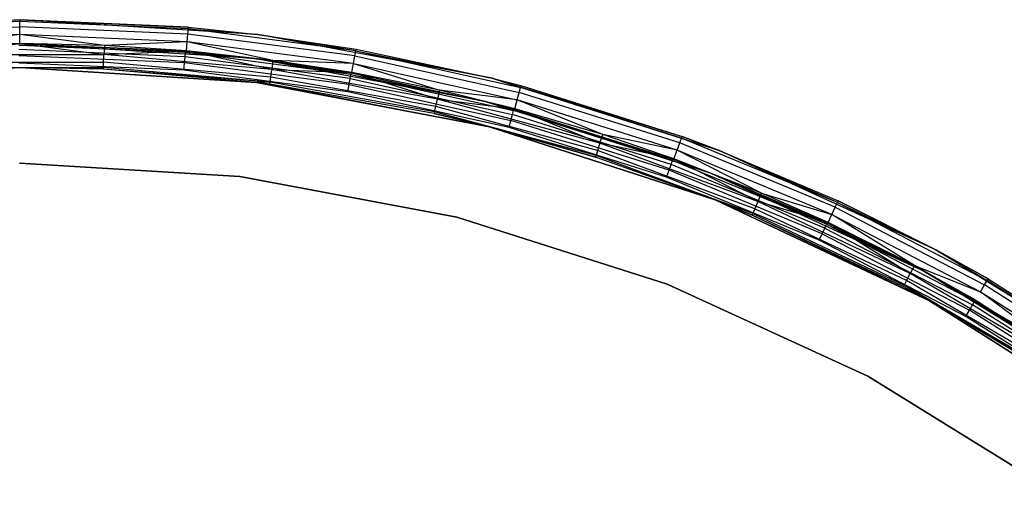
# Model space of a CAD drawing. Extents: x -7.3 to 8.9, y -8.1 to 8.1.
# Tile 20 of 21: x 0.8 to 4.9, y 6.1 to 8.1. Entities that reach past the tile are written whole.
import ezdxf

# ---------------------------------------------------------------- set-up
doc = ezdxf.new("R2010")
doc.units = 0
doc.header["$LTSCALE"] = 2.54
doc.layers.get('0').update_dxf_attribs({"color": 13, "linetype": 'CONTINUOUS'})

# ---------------------------------------------------------------- blocks, each defined once
blk = doc.blocks.new('Z_O_ENIE_LID_ROUND_LED_25W')
at = {"color": 0}
for p, q in [((11.2071, 8.1, 0.0358), (10.2117, 8.0386, 0.0358)), ((11.2071, 8.1, 0.0358), (10.2117, 8.0386, 0.0358)), ((10.5011, 8.0692, 3.5358), (11.2071, 8.1, 0.0358)), ((10.5011, 8.0692, 3.5358), (11.2071, 8.1, 3.5358)), ((10.5011, 8.0692, 3.5358), (11.2071, 8.1, 0.0358)), ((10.5011, 8.0692, 3.5358), (11.2071, 8.1, 3.5358)), ((11.2071, 8.0924, 3.5741), (10.5018, 8.0616, 3.5741)), ((11.2071, 8.0924, 3.5741), (10.5018, 8.0616, 3.5741)), ((11.2071, 8.1, 3.5358), (11.2071, 8.1, 0.0358)), ((11.2071, 8.1, 3.5358), (11.2071, 8.1, 0.0358)), ((11.2071, 8.1, 3.5358), (11.913, 8.0692, 3.5358)), ((11.913, 8.0692, 3.5358), (11.2071, 8.1, 0.0358)), ((11.913, 8.0692, 3.5358), (11.2071, 8.1, 0.0358)), ((12.2025, 8.0386, 0.0358), (11.2071, 8.1, 0.0358)), ((12.2025, 8.0386, 0.0358), (11.2071, 8.1, 0.0358)), ((11.2071, 8.1, 3.5358), (11.913, 8.0692, 3.5358)), ((11.2071, 8.1, 3.5358), (11.2071, 8.0924, 3.5741)), ((11.2071, 8.1, 3.5358), (11.2071, 8.0924, 3.5741)), ((11.2071, 8.0707, 3.6065), (11.2071, 8.0924, 3.5741)), ((11.9124, 8.0616, 3.5741), (11.2071, 8.0924, 3.5741)), ((11.2071, 8.0707, 3.6065), (11.2071, 8.0924, 3.5741)), ((11.9124, 8.0616, 3.5741), (11.2071, 8.0924, 3.5741)), ((10.5037, 8.04, 3.6065), (11.2071, 8.0707, 3.6065)), ((10.5037, 8.04, 3.6065), (11.2071, 8.0707, 3.6065)), ((11.2071, 8.0383, 3.6282), (10.5065, 8.0077, 3.6282)), ((11.2071, 8.0383, 3.6282), (10.5065, 8.0077, 3.6282)), ((11.2071, 8.0383, 3.6282), (10.8532, 7.9922, 3.6358)), ((11.2071, 8.0383, 3.6282), (10.8532, 7.9922, 3.6358)), ((11.2071, 8.0383, 3.6282), (11.2071, 8.0707, 3.6065)), ((11.9105, 8.04, 3.6065), (11.2071, 8.0707, 3.6065)), ((11.2071, 8.0383, 3.6282), (11.2071, 8.0707, 3.6065)), ((11.9105, 8.04, 3.6065), (11.2071, 8.0707, 3.6065)), ((11.2071, 8, 3.6358), (11.2071, 8.0383, 3.6282)), ((11.5609, 7.9922, 3.6358), (11.2071, 8.0383, 3.6282)), ((11.2071, 8, 3.6358), (11.2071, 8.0383, 3.6282)), ((11.5609, 7.9922, 3.6358), (11.2071, 8.0383, 3.6282)), ((11.9076, 8.0077, 3.6282), (11.2071, 8.0383, 3.6282)), ((11.9076, 8.0077, 3.6282), (11.2071, 8.0383, 3.6282)), ((11.9076, 8.0077, 3.6282), (11.9105, 8.04, 3.6065)), ((11.9076, 8.0077, 3.6282), (11.9105, 8.04, 3.6065)), ((11.9105, 8.04, 3.6065), (11.9124, 8.0616, 3.5741)), ((11.9105, 8.04, 3.6065), (11.9124, 8.0616, 3.5741)), ((12.6085, 7.9481, 3.6065), (11.9105, 8.04, 3.6065)), ((12.6085, 7.9481, 3.6065), (11.9105, 8.04, 3.6065)), ((11.913, 8.0692, 3.5358), (11.9124, 8.0616, 3.5741)), ((11.913, 8.0692, 3.5358), (11.9124, 8.0616, 3.5741)), ((11.9124, 8.0616, 3.5741), (12.2025, 8.0386, 3.5358)), ((12.6123, 7.9694, 3.5741), (11.9124, 8.0616, 3.5741)), ((12.6123, 7.9694, 3.5741), (11.9124, 8.0616, 3.5741)), ((11.9124, 8.0616, 3.5741), (12.2025, 8.0386, 3.5358)), ((11.913, 8.0692, 3.5358), (12.2025, 8.0386, 0.0358)), ((11.913, 8.0692, 3.5358), (12.2025, 8.0386, 0.0358)), ((11.913, 8.0692, 3.5358), (12.2025, 8.0386, 3.5358)), ((11.913, 8.0692, 3.5358), (12.2025, 8.0386, 3.5358)), ((12.2025, 8.0386, 0.0358), (12.6136, 7.9769, 3.5358)), ((13.1828, 7.8554, 0.0358), (12.2025, 8.0386, 0.0358)), ((12.2025, 8.0386, 3.5358), (12.2025, 8.0386, 0.0358)), ((12.2025, 8.0386, 3.5358), (12.2025, 8.0386, 0.0358)), ((12.2025, 8.0386, 3.5358), (12.6136, 7.9769, 3.5358)), ((12.2025, 8.0386, 0.0358), (12.6136, 7.9769, 3.5358)), ((13.1828, 7.8554, 0.0358), (12.2025, 8.0386, 0.0358)), ((12.6123, 7.9694, 3.5741), (12.2025, 8.0386, 3.5358)), ((12.6123, 7.9694, 3.5741), (12.2025, 8.0386, 3.5358)), ((12.2025, 8.0386, 3.5358), (12.6136, 7.9769, 3.5358)), ((11.2071, 8, 3.6358), (10.8532, 7.9922, 3.6358)), ((11.2071, 8, 3.6358), (10.8532, 7.9922, 3.6358)), ((10.8549, 7.9539, 3.6282), (11.2071, 8, 3.6358)), ((10.8549, 7.9539, 3.6282), (11.2071, 8, 3.6358)), ((11.5609, 7.9922, 3.6358), (11.2071, 8, 3.6358)), ((11.2071, 8, 3.6358), (11.5592, 7.9539, 3.6282)), ((11.2071, 8, 3.6358), (11.5592, 7.9539, 3.6282)), ((11.5609, 7.9922, 3.6358), (11.2071, 8, 3.6358)), ((11.5609, 7.9922, 3.6358), (11.5592, 7.9539, 3.6282)), ((11.5609, 7.9922, 3.6358), (11.5592, 7.9539, 3.6282)), ((11.9076, 8.0077, 3.6282), (11.5609, 7.9922, 3.6358)), ((11.9076, 8.0077, 3.6282), (11.5609, 7.9922, 3.6358)), ((11.9043, 7.9696, 3.6358), (11.5609, 7.9922, 3.6358)), ((11.9043, 7.9696, 3.6358), (11.5609, 7.9922, 3.6358)), ((11.9043, 7.9696, 3.6358), (11.9076, 8.0077, 3.6282)), ((11.9043, 7.9696, 3.6358), (11.9076, 8.0077, 3.6282)), ((12.2659, 7.9296, 3.6358), (11.9076, 8.0077, 3.6282)), ((12.2659, 7.9296, 3.6358), (11.9076, 8.0077, 3.6282)), ((12.6029, 7.9161, 3.6282), (11.9076, 8.0077, 3.6282)), ((12.6029, 7.9161, 3.6282), (11.9076, 8.0077, 3.6282)), ((10.8549, 7.9539, 3.6282), (11.5592, 7.9539, 3.6282)), ((10.8549, 7.9539, 3.6282), (11.5592, 7.9539, 3.6282)), ((11.5578, 7.9215, 3.6065), (11.5592, 7.9539, 3.6282)), ((11.5578, 7.9215, 3.6065), (11.5592, 7.9539, 3.6282)), ((11.5592, 7.9539, 3.6282), (11.9043, 7.9696, 3.6358)), ((11.5592, 7.9539, 3.6282), (11.9043, 7.9696, 3.6358)), ((12.2608, 7.8917, 3.6282), (11.5592, 7.9539, 3.6282)), ((12.2608, 7.8917, 3.6282), (11.5592, 7.9539, 3.6282)), ((12.2608, 7.8917, 3.6282), (11.9043, 7.9696, 3.6358)), ((12.2608, 7.8917, 3.6282), (11.9043, 7.9696, 3.6358)), ((12.2659, 7.9296, 3.6358), (11.9043, 7.9696, 3.6358)), ((12.2659, 7.9296, 3.6358), (11.9043, 7.9696, 3.6358)), ((12.6085, 7.9481, 3.6065), (12.6123, 7.9694, 3.5741)), ((12.6085, 7.9481, 3.6065), (12.6123, 7.9694, 3.5741)), ((12.6136, 7.9769, 3.5358), (12.6123, 7.9694, 3.5741)), ((12.6136, 7.9769, 3.5358), (12.6123, 7.9694, 3.5741)), ((12.6123, 7.9694, 3.5741), (13.1828, 7.8554, 3.5358)), ((12.6123, 7.9694, 3.5741), (13.1828, 7.8554, 3.5358)), ((12.6123, 7.9694, 3.5741), (13.3015, 7.8166, 3.5741)), ((12.6123, 7.9694, 3.5741), (13.3015, 7.8166, 3.5741)), ((12.6136, 7.9769, 3.5358), (13.1828, 7.8554, 0.0358)), ((12.6136, 7.9769, 3.5358), (13.1828, 7.8554, 0.0358)), ((12.6136, 7.9769, 3.5358), (13.1828, 7.8554, 3.5358)), ((12.6136, 7.9769, 3.5358), (13.1828, 7.8554, 3.5358)), ((10.8563, 7.9215, 3.6065), (11.5578, 7.9215, 3.6065)), ((10.8563, 7.9215, 3.6065), (11.5578, 7.9215, 3.6065)), ((11.5568, 7.8999, 3.5741), (11.5578, 7.9215, 3.6065)), ((11.5568, 7.8999, 3.5741), (11.5578, 7.9215, 3.6065)), ((12.2565, 7.8595, 3.6065), (11.5578, 7.9215, 3.6065)), ((12.2565, 7.8595, 3.6065), (11.5578, 7.9215, 3.6065)), ((12.2659, 7.9296, 3.6358), (12.2608, 7.8917, 3.6282)), ((12.2659, 7.9296, 3.6358), (12.2608, 7.8917, 3.6282)), ((12.5963, 7.8785, 3.6358), (12.2659, 7.9296, 3.6358)), ((12.5963, 7.8785, 3.6358), (12.2659, 7.9296, 3.6358)), ((12.6029, 7.9161, 3.6282), (12.2659, 7.9296, 3.6358)), ((12.6029, 7.9161, 3.6282), (12.2659, 7.9296, 3.6358)), ((12.5963, 7.8785, 3.6358), (12.6029, 7.9161, 3.6282)), ((12.5963, 7.8785, 3.6358), (12.6029, 7.9161, 3.6282)), ((12.6029, 7.9161, 3.6282), (12.6085, 7.9481, 3.6065)), ((12.6029, 7.9161, 3.6282), (12.6085, 7.9481, 3.6065)), ((12.6029, 7.9161, 3.6282), (13.2875, 7.7644, 3.6282)), ((12.6029, 7.9161, 3.6282), (13.2875, 7.7644, 3.6282)), ((12.6029, 7.9161, 3.6282), (12.9626, 7.805, 3.6358)), ((12.6029, 7.9161, 3.6282), (12.9626, 7.805, 3.6358)), ((12.6085, 7.9481, 3.6065), (13.2959, 7.7957, 3.6065)), ((12.6085, 7.9481, 3.6065), (13.2959, 7.7957, 3.6065)), ((10.2169, 7.8377, 0.0358), (11.2071, 7.9, 0.0358)), ((11.2071, 7.9, 1.9358), (10.2169, 7.8377, 1.9358)), ((10.2169, 7.8377, 2.1358), (11.2071, 7.9, 2.1358)), ((10.2169, 7.8377, 0.0358), (11.2071, 7.9, 0.0358)), ((10.2169, 7.8377, 2.1358), (11.2071, 7.9, 2.1358)), ((11.2071, 7.9, 1.9358), (10.2169, 7.8377, 1.9358)), ((10.8573, 7.8999, 3.5741), (11.2071, 7.9, 3.5358)), ((10.8573, 7.8999, 3.5741), (11.2071, 7.9, 3.5358)), ((10.8573, 7.8999, 3.5741), (11.5568, 7.8999, 3.5741)), ((10.8573, 7.8999, 3.5741), (11.5568, 7.8999, 3.5741)), ((11.2071, 7.9, 3.5358), (10.8576, 7.8923, 3.5358)), ((10.8576, 7.8923, 3.5358), (11.2071, 7.9, 2.1358)), ((10.8576, 7.8923, 3.5358), (11.2071, 7.9, 2.1358)), ((11.2071, 7.9, 3.5358), (10.8576, 7.8923, 3.5358)), ((11.2071, 7.9, 0.0358), (11.2071, 7.9, 1.9358)), ((11.2071, 7.9, 0.0358), (11.2071, 7.9, 1.9358)), ((11.2071, 7.9, 0.0358), (12.1972, 7.8377, 0.0358)), ((12.1972, 7.8377, 1.9358), (11.2071, 7.9, 1.9358)), ((11.5565, 7.8923, 3.5358), (11.2071, 7.9, 2.1358)), ((11.2071, 7.9, 2.1358), (12.1972, 7.8377, 2.1358)), ((11.5565, 7.8923, 3.5358), (11.2071, 7.9, 3.5358)), ((11.2071, 7.9, 3.5358), (11.2071, 7.9, 2.1358)), ((11.5565, 7.8923, 3.5358), (11.2071, 7.9, 2.1358)), ((11.2071, 7.9, 3.5358), (11.2071, 7.9, 2.1358)), ((11.2071, 7.9, 0.0358), (12.1972, 7.8377, 0.0358)), ((11.2071, 7.9, 2.1358), (12.1972, 7.8377, 2.1358)), ((12.1972, 7.8377, 1.9358), (11.2071, 7.9, 1.9358)), ((11.2071, 7.9, 3.5358), (11.5568, 7.8999, 3.5741)), ((11.5565, 7.8923, 3.5358), (11.2071, 7.9, 3.5358)), ((11.2071, 7.9, 3.5358), (11.5568, 7.8999, 3.5741)), ((11.5565, 7.8923, 3.5358), (11.5568, 7.8999, 3.5741)), ((11.5565, 7.8923, 3.5358), (11.5568, 7.8999, 3.5741)), ((12.1972, 7.8377, 2.1358), (11.5565, 7.8923, 3.5358)), ((12.1972, 7.8377, 3.5358), (11.5565, 7.8923, 3.5358)), ((12.1972, 7.8377, 2.1358), (11.5565, 7.8923, 3.5358)), ((12.2537, 7.838, 3.5741), (11.5565, 7.8923, 3.5358)), ((12.1972, 7.8377, 3.5358), (11.5565, 7.8923, 3.5358)), ((12.2537, 7.838, 3.5741), (11.5565, 7.8923, 3.5358)), ((12.2537, 7.838, 3.5741), (11.5568, 7.8999, 3.5741)), ((12.2537, 7.838, 3.5741), (11.5568, 7.8999, 3.5741)), ((12.2565, 7.8595, 3.6065), (12.2608, 7.8917, 3.6282)), ((12.2565, 7.8595, 3.6065), (12.2608, 7.8917, 3.6282)), ((12.2608, 7.8917, 3.6282), (12.5963, 7.8785, 3.6358)), ((12.9542, 7.7677, 3.6282), (12.2608, 7.8917, 3.6282)), ((12.9542, 7.7677, 3.6282), (12.2608, 7.8917, 3.6282)), ((12.2608, 7.8917, 3.6282), (12.5963, 7.8785, 3.6358)), ((12.9542, 7.7677, 3.6282), (12.5963, 7.8785, 3.6358)), ((12.9542, 7.7677, 3.6282), (12.5963, 7.8785, 3.6358)), ((12.9626, 7.805, 3.6358), (12.5963, 7.8785, 3.6358)), ((12.9626, 7.805, 3.6358), (12.5963, 7.8785, 3.6358)), ((12.2537, 7.838, 3.5741), (12.1972, 7.8377, 3.5358)), ((12.2537, 7.838, 3.5741), (12.1972, 7.8377, 3.5358)), ((12.1972, 7.8377, 0.0358), (12.1972, 7.8377, 1.9358)), ((12.1972, 7.8377, 0.0358), (12.1972, 7.8377, 1.9358)), ((12.1972, 7.8377, 0.0358), (13.1717, 7.6518, 0.0358)), ((13.1717, 7.6518, 1.9358), (12.1972, 7.8377, 1.9358)), ((12.2527, 7.8305, 3.5358), (12.1972, 7.8377, 2.1358)), ((12.1972, 7.8377, 2.1358), (13.1717, 7.6518, 2.1358)), ((12.2527, 7.8305, 3.5358), (12.1972, 7.8377, 2.1358)), ((12.2527, 7.8305, 3.5358), (12.1972, 7.8377, 3.5358)), ((12.1972, 7.8377, 3.5358), (12.1972, 7.8377, 2.1358)), ((12.1972, 7.8377, 3.5358), (12.1972, 7.8377, 2.1358)), ((12.1972, 7.8377, 0.0358), (13.1717, 7.6518, 0.0358)), ((12.1972, 7.8377, 2.1358), (13.1717, 7.6518, 2.1358)), ((13.1717, 7.6518, 1.9358), (12.1972, 7.8377, 1.9358)), ((12.2527, 7.8305, 3.5358), (12.1972, 7.8377, 3.5358)), ((12.2527, 7.8305, 3.5358), (12.2537, 7.838, 3.5741)), ((12.2527, 7.8305, 3.5358), (12.2537, 7.838, 3.5741)), ((12.9406, 7.7074, 3.5358), (12.2527, 7.8305, 3.5358)), ((12.2527, 7.8305, 3.5358), (13.1717, 7.6518, 2.1358)), ((12.2527, 7.8305, 3.5358), (13.1717, 7.6518, 2.1358)), ((12.9406, 7.7074, 3.5358), (12.2527, 7.8305, 3.5358)), ((12.2537, 7.838, 3.5741), (12.2565, 7.8595, 3.6065)), ((12.2537, 7.838, 3.5741), (12.2565, 7.8595, 3.6065)), ((12.9423, 7.7149, 3.5741), (12.2537, 7.838, 3.5741)), ((12.9423, 7.7149, 3.5741), (12.2537, 7.838, 3.5741)), ((12.9471, 7.736, 3.6065), (12.2565, 7.8595, 3.6065)), ((12.9471, 7.736, 3.6065), (12.2565, 7.8595, 3.6065)), ((14.1331, 7.553, 0.0358), (13.1828, 7.8554, 0.0358)), ((13.1828, 7.8554, 0.0358), (13.9774, 7.6115, 3.5358)), ((13.1828, 7.8554, 0.0358), (13.9774, 7.6115, 3.5358)), ((13.1828, 7.8554, 0.0358), (13.3035, 7.824, 3.5358)), ((13.1828, 7.8554, 3.5358), (13.1828, 7.8554, 0.0358)), ((13.1828, 7.8554, 3.5358), (13.1828, 7.8554, 0.0358)), ((13.1828, 7.8554, 3.5358), (13.3035, 7.824, 3.5358)), ((13.1828, 7.8554, 0.0358), (13.3035, 7.824, 3.5358)), ((14.1331, 7.553, 0.0358), (13.1828, 7.8554, 0.0358)), ((13.1828, 7.8554, 3.5358), (13.3035, 7.824, 3.5358)), ((13.1828, 7.8554, 3.5358), (13.3015, 7.8166, 3.5741)), ((13.1828, 7.8554, 3.5358), (13.3015, 7.8166, 3.5741)), ((12.9626, 7.805, 3.6358), (12.9542, 7.7677, 3.6282)), ((12.9626, 7.805, 3.6358), (12.9542, 7.7677, 3.6282)), ((13.2776, 7.7274, 3.6358), (12.9626, 7.805, 3.6358)), ((13.2776, 7.7274, 3.6358), (12.9626, 7.805, 3.6358)), ((13.2875, 7.7644, 3.6282), (12.9626, 7.805, 3.6358)), ((13.2875, 7.7644, 3.6282), (12.9626, 7.805, 3.6358)), ((13.2875, 7.7644, 3.6282), (13.2959, 7.7957, 3.6065)), ((13.2875, 7.7644, 3.6282), (13.2959, 7.7957, 3.6065)), ((13.2959, 7.7957, 3.6065), (13.3015, 7.8166, 3.5741)), ((13.2959, 7.7957, 3.6065), (13.3015, 7.8166, 3.5741)), ((13.9674, 7.584, 3.6065), (13.2959, 7.7957, 3.6065)), ((13.9674, 7.584, 3.6065), (13.2959, 7.7957, 3.6065)), ((13.3015, 7.8166, 3.5741), (13.3035, 7.824, 3.5358)), ((13.3015, 7.8166, 3.5741), (13.3035, 7.824, 3.5358)), ((13.9748, 7.6044, 3.5741), (13.3015, 7.8166, 3.5741)), ((13.9748, 7.6044, 3.5741), (13.3015, 7.8166, 3.5741)), ((13.3035, 7.824, 3.5358), (13.9774, 7.6115, 3.5358)), ((13.3035, 7.824, 3.5358), (13.9774, 7.6115, 3.5358)), ((12.9471, 7.736, 3.6065), (12.9542, 7.7677, 3.6282)), ((12.9471, 7.736, 3.6065), (12.9542, 7.7677, 3.6282)), ((12.9542, 7.7677, 3.6282), (13.2776, 7.7274, 3.6358)), ((13.6338, 7.5829, 3.6282), (12.9542, 7.7677, 3.6282)), ((13.6338, 7.5829, 3.6282), (12.9542, 7.7677, 3.6282)), ((12.9542, 7.7677, 3.6282), (13.2776, 7.7274, 3.6358)), ((13.2776, 7.7274, 3.6358), (13.2875, 7.7644, 3.6282)), ((13.2776, 7.7274, 3.6358), (13.2875, 7.7644, 3.6282)), ((13.6455, 7.6193, 3.6358), (13.2875, 7.7644, 3.6282)), ((13.6455, 7.6193, 3.6358), (13.2875, 7.7644, 3.6282)), ((13.9563, 7.5535, 3.6282), (13.2875, 7.7644, 3.6282)), ((13.9563, 7.5535, 3.6282), (13.2875, 7.7644, 3.6282)), ((12.9406, 7.7074, 3.5358), (12.9423, 7.7149, 3.5741)), ((12.9406, 7.7074, 3.5358), (12.9423, 7.7149, 3.5741)), ((13.1717, 7.6518, 3.5358), (12.9406, 7.7074, 3.5358)), ((12.9406, 7.7074, 3.5358), (13.1717, 7.6518, 2.1358)), ((12.9406, 7.7074, 3.5358), (13.1717, 7.6518, 2.1358)), ((13.1717, 7.6518, 3.5358), (12.9406, 7.7074, 3.5358)), ((12.9423, 7.7149, 3.5741), (12.9471, 7.736, 3.6065)), ((12.9423, 7.7149, 3.5741), (12.9471, 7.736, 3.6065)), ((13.1717, 7.6518, 3.5358), (12.9423, 7.7149, 3.5741)), ((13.1717, 7.6518, 3.5358), (12.9423, 7.7149, 3.5741)), ((13.6174, 7.5313, 3.5741), (12.9423, 7.7149, 3.5741)), ((13.6174, 7.5313, 3.5741), (12.9423, 7.7149, 3.5741)), ((13.624, 7.552, 3.6065), (12.9471, 7.736, 3.6065)), ((13.624, 7.552, 3.6065), (12.9471, 7.736, 3.6065)), ((13.6338, 7.5829, 3.6282), (13.2776, 7.7274, 3.6358)), ((13.6338, 7.5829, 3.6282), (13.2776, 7.7274, 3.6358)), ((13.6455, 7.6193, 3.6358), (13.2776, 7.7274, 3.6358)), ((13.6455, 7.6193, 3.6358), (13.2776, 7.7274, 3.6358)), ((13.1717, 7.6518, 0.0358), (13.1717, 7.6518, 1.9358)), ((13.1717, 7.6518, 0.0358), (13.1717, 7.6518, 1.9358)), ((13.1717, 7.6518, 0.0358), (14.1152, 7.3452, 0.0358)), ((14.1152, 7.3452, 1.9358), (13.1717, 7.6518, 1.9358)), ((13.1717, 7.6518, 2.1358), (13.1717, 7.6518, 3.5358)), ((13.1717, 7.6518, 2.1358), (13.1717, 7.6518, 3.5358)), ((13.1717, 7.6518, 2.1358), (13.615, 7.5241, 3.5358)), ((13.615, 7.5241, 3.5358), (13.1717, 7.6518, 3.5358)), ((13.1717, 7.6518, 2.1358), (13.615, 7.5241, 3.5358)), ((13.1717, 7.6518, 2.1358), (14.1152, 7.3452, 2.1358)), ((13.1717, 7.6518, 0.0358), (14.1152, 7.3452, 0.0358)), ((13.1717, 7.6518, 2.1358), (14.1152, 7.3452, 2.1358)), ((14.1152, 7.3452, 1.9358), (13.1717, 7.6518, 1.9358)), ((13.615, 7.5241, 3.5358), (13.1717, 7.6518, 3.5358)), ((13.6174, 7.5313, 3.5741), (13.1717, 7.6518, 3.5358)), ((13.6174, 7.5313, 3.5741), (13.1717, 7.6518, 3.5358)), ((13.6338, 7.5829, 3.6282), (13.6455, 7.6193, 3.6358)), ((13.6338, 7.5829, 3.6282), (13.6455, 7.6193, 3.6358)), ((13.9432, 7.5175, 3.6358), (13.6455, 7.6193, 3.6358)), ((13.9432, 7.5175, 3.6358), (13.6455, 7.6193, 3.6358)), ((13.9563, 7.5535, 3.6282), (13.6455, 7.6193, 3.6358)), ((13.9563, 7.5535, 3.6282), (13.6455, 7.6193, 3.6358)), ((13.6338, 7.5829, 3.6282), (13.624, 7.552, 3.6065)), ((13.6338, 7.5829, 3.6282), (13.624, 7.552, 3.6065)), ((14.2945, 7.3387, 3.6282), (13.6338, 7.5829, 3.6282)), ((14.2945, 7.3387, 3.6282), (13.6338, 7.5829, 3.6282)), ((13.9432, 7.5175, 3.6358), (13.6338, 7.5829, 3.6282)), ((13.9432, 7.5175, 3.6358), (13.6338, 7.5829, 3.6282)), ((13.9563, 7.5535, 3.6282), (13.9674, 7.584, 3.6065)), ((13.9563, 7.5535, 3.6282), (13.9674, 7.584, 3.6065)), ((13.9674, 7.584, 3.6065), (13.9748, 7.6044, 3.5741)), ((13.9674, 7.584, 3.6065), (13.9748, 7.6044, 3.5741)), ((14.6179, 7.3145, 3.6065), (13.9674, 7.584, 3.6065)), ((14.6179, 7.3145, 3.6065), (13.9674, 7.584, 3.6065)), ((13.9774, 7.6115, 3.5358), (13.9748, 7.6044, 3.5741)), ((13.9774, 7.6115, 3.5358), (13.9748, 7.6044, 3.5741)), ((13.9748, 7.6044, 3.5741), (14.1331, 7.553, 3.5358)), ((14.6271, 7.3342, 3.5741), (13.9748, 7.6044, 3.5741)), ((14.6271, 7.3342, 3.5741), (13.9748, 7.6044, 3.5741)), ((13.9748, 7.6044, 3.5741), (14.1331, 7.553, 3.5358)), ((14.1331, 7.553, 0.0358), (13.9774, 7.6115, 3.5358)), ((13.9774, 7.6115, 3.5358), (14.1331, 7.553, 3.5358)), ((14.1331, 7.553, 0.0358), (13.9774, 7.6115, 3.5358)), ((13.9774, 7.6115, 3.5358), (14.1331, 7.553, 3.5358)), ((13.624, 7.552, 3.6065), (13.6174, 7.5313, 3.5741)), ((13.624, 7.552, 3.6065), (13.6174, 7.5313, 3.5741)), ((14.2819, 7.3088, 3.6065), (13.624, 7.552, 3.6065)), ((14.2819, 7.3088, 3.6065), (13.624, 7.552, 3.6065)), ((13.9432, 7.5175, 3.6358), (13.9563, 7.5535, 3.6282)), ((13.9432, 7.5175, 3.6358), (13.9563, 7.5535, 3.6282)), ((14.3094, 7.374, 3.6358), (13.9563, 7.5535, 3.6282)), ((14.3094, 7.374, 3.6358), (13.9563, 7.5535, 3.6282)), ((14.6042, 7.2851, 3.6282), (13.9563, 7.5535, 3.6282)), ((14.6042, 7.2851, 3.6282), (13.9563, 7.5535, 3.6282)), ((15.0391, 7.1362, 0.0358), (14.1331, 7.553, 0.0358)), ((14.1331, 7.553, 0.0358), (14.6303, 7.3411, 3.5358)), ((14.1331, 7.553, 0.0358), (14.6303, 7.3411, 3.5358)), ((14.1331, 7.553, 0.0358), (14.1331, 7.553, 3.5358)), ((14.1331, 7.553, 3.5358), (14.6303, 7.3411, 3.5358)), ((14.1331, 7.553, 0.0358), (14.1331, 7.553, 3.5358)), ((15.0391, 7.1362, 0.0358), (14.1331, 7.553, 0.0358)), ((14.6271, 7.3342, 3.5741), (14.1331, 7.553, 3.5358)), ((14.6271, 7.3342, 3.5741), (14.1331, 7.553, 3.5358)), ((14.1331, 7.553, 3.5358), (14.6303, 7.3411, 3.5358)), ((11.2063, 7.5, 3.3956), (12.128, 7.4432, 3.3956)), ((12.128, 7.4432, 2.0956), (11.2063, 7.5, 2.0956)), ((11.2063, 7.5, 3.3956), (12.128, 7.4432, 3.3956)), ((12.128, 7.4432, 2.0956), (11.2063, 7.5, 2.0956)), ((13.615, 7.5241, 3.5358), (13.6174, 7.5313, 3.5741)), ((13.615, 7.5241, 3.5358), (13.6174, 7.5313, 3.5741)), ((14.1152, 7.3452, 2.1358), (13.615, 7.5241, 3.5358)), ((14.1152, 7.3452, 2.1358), (13.615, 7.5241, 3.5358)), ((14.1152, 7.3452, 3.5358), (13.615, 7.5241, 3.5358)), ((14.1152, 7.3452, 3.5358), (13.615, 7.5241, 3.5358)), ((14.1152, 7.3452, 3.5358), (13.6174, 7.5313, 3.5741)), ((14.1152, 7.3452, 3.5358), (13.6174, 7.5313, 3.5741)), ((14.2735, 7.2888, 3.5741), (13.6174, 7.5313, 3.5741)), ((14.2735, 7.2888, 3.5741), (13.6174, 7.5313, 3.5741)), ((14.2945, 7.3387, 3.6282), (13.9432, 7.5175, 3.6358)), ((14.3094, 7.374, 3.6358), (13.9432, 7.5175, 3.6358)), ((14.2945, 7.3387, 3.6282), (13.9432, 7.5175, 3.6358)), ((14.3094, 7.374, 3.6358), (13.9432, 7.5175, 3.6358)), ((12.128, 7.4432, 3.3956), (12.128, 7.4432, 2.0956)), ((12.128, 7.4432, 3.3956), (13.0356, 7.2735, 3.3956)), ((13.0356, 7.2735, 2.0956), (12.128, 7.4432, 2.0956)), ((12.128, 7.4432, 3.3956), (12.128, 7.4432, 2.0956)), ((12.128, 7.4432, 3.3956), (13.0356, 7.2735, 3.3956)), ((13.0356, 7.2735, 2.0956), (12.128, 7.4432, 2.0956)), ((14.3094, 7.374, 3.6358), (14.2945, 7.3387, 3.6282)), ((14.3094, 7.374, 3.6358), (14.2945, 7.3387, 3.6282)), ((14.588, 7.2505, 3.6358), (14.3094, 7.374, 3.6358)), ((14.3094, 7.374, 3.6358), (14.6042, 7.2851, 3.6282)), ((14.588, 7.2505, 3.6358), (14.3094, 7.374, 3.6358)), ((14.3094, 7.374, 3.6358), (14.6042, 7.2851, 3.6282)), ((14.1152, 7.3452, 0.0358), (14.1152, 7.3452, 1.9358)), ((14.1152, 7.3452, 0.0358), (14.1152, 7.3452, 1.9358)), ((14.1152, 7.3452, 0.0358), (15.0129, 6.9228, 0.0358)), ((15.0129, 6.9228, 1.9358), (14.1152, 7.3452, 1.9358)), ((14.1152, 7.3452, 2.1358), (14.1152, 7.3452, 3.5358)), ((14.1152, 7.3452, 2.1358), (14.1152, 7.3452, 3.5358)), ((14.1152, 7.3452, 2.1358), (14.2706, 7.2818, 3.5358)), ((14.2706, 7.2818, 3.5358), (14.1152, 7.3452, 3.5358)), ((14.1152, 7.3452, 2.1358), (14.2706, 7.2818, 3.5358)), ((14.1152, 7.3452, 2.1358), (15.0129, 6.9228, 2.1358)), ((14.1152, 7.3452, 0.0358), (15.0129, 6.9228, 0.0358)), ((14.1152, 7.3452, 2.1358), (15.0129, 6.9228, 2.1358)), ((15.0129, 6.9228, 1.9358), (14.1152, 7.3452, 1.9358)), ((14.2706, 7.2818, 3.5358), (14.1152, 7.3452, 3.5358)), ((14.2735, 7.2888, 3.5741), (14.1152, 7.3452, 3.5358)), ((14.2735, 7.2888, 3.5741), (14.1152, 7.3452, 3.5358)), ((14.2945, 7.3387, 3.6282), (14.2819, 7.3088, 3.6065)), ((14.2945, 7.3387, 3.6282), (14.2819, 7.3088, 3.6065)), ((14.931, 7.0371, 3.6282), (14.2945, 7.3387, 3.6282)), ((14.588, 7.2505, 3.6358), (14.2945, 7.3387, 3.6282)), ((14.931, 7.0371, 3.6282), (14.2945, 7.3387, 3.6282)), ((14.588, 7.2505, 3.6358), (14.2945, 7.3387, 3.6282)), ((14.6179, 7.3145, 3.6065), (14.6271, 7.3342, 3.5741)), ((14.6179, 7.3145, 3.6065), (14.6271, 7.3342, 3.5741)), ((14.6303, 7.3411, 3.5358), (14.6271, 7.3342, 3.5741)), ((14.6303, 7.3411, 3.5358), (14.6271, 7.3342, 3.5741)), ((14.6271, 7.3342, 3.5741), (15.0391, 7.1362, 3.5358)), ((14.6271, 7.3342, 3.5741), (15.0391, 7.1362, 3.5358)), ((14.6271, 7.3342, 3.5741), (15.2533, 7.0082, 3.5741)), ((14.6271, 7.3342, 3.5741), (15.2533, 7.0082, 3.5741)), ((15.0391, 7.1362, 0.0358), (14.6303, 7.3411, 3.5358)), ((14.6303, 7.3411, 3.5358), (15.0391, 7.1362, 3.5358)), ((15.0391, 7.1362, 0.0358), (14.6303, 7.3411, 3.5358)), ((14.6303, 7.3411, 3.5358), (15.0391, 7.1362, 3.5358)), ((14.2819, 7.3088, 3.6065), (14.2735, 7.2888, 3.5741)), ((14.2819, 7.3088, 3.6065), (14.2735, 7.2888, 3.5741)), ((14.9159, 7.0085, 3.6065), (14.2819, 7.3088, 3.6065)), ((14.9159, 7.0085, 3.6065), (14.2819, 7.3088, 3.6065)), ((14.6042, 7.2851, 3.6282), (14.6179, 7.3145, 3.6065)), ((14.6042, 7.2851, 3.6282), (14.6179, 7.3145, 3.6065)), ((14.6179, 7.3145, 3.6065), (15.2424, 6.9894, 3.6065)), ((14.6179, 7.3145, 3.6065), (15.2424, 6.9894, 3.6065)), ((13.0356, 7.2735, 3.3956), (13.0356, 7.2735, 2.0956)), ((13.0356, 7.2735, 3.3956), (13.9156, 6.9935, 3.3956)), ((13.9156, 6.9935, 2.0956), (13.0356, 7.2735, 2.0956)), ((13.0356, 7.2735, 3.3956), (13.0356, 7.2735, 2.0956)), ((13.0356, 7.2735, 3.3956), (13.9156, 6.9935, 3.3956)), ((13.9156, 6.9935, 2.0956), (13.0356, 7.2735, 2.0956)), ((14.2706, 7.2818, 3.5358), (14.2735, 7.2888, 3.5741)), ((14.2706, 7.2818, 3.5358), (14.2735, 7.2888, 3.5741)), ((15.0129, 6.9228, 2.1358), (14.2706, 7.2818, 3.5358)), ((15.0129, 6.9228, 2.1358), (14.2706, 7.2818, 3.5358)), ((14.9022, 6.9826, 3.5358), (14.2706, 7.2818, 3.5358)), ((14.9022, 6.9826, 3.5358), (14.2706, 7.2818, 3.5358)), ((14.2735, 7.2888, 3.5741), (14.9057, 6.9893, 3.5741)), ((14.2735, 7.2888, 3.5741), (14.9057, 6.9893, 3.5741)), ((14.588, 7.2505, 3.6358), (14.6042, 7.2851, 3.6282)), ((14.588, 7.2505, 3.6358), (14.6042, 7.2851, 3.6282)), ((14.9489, 7.071, 3.6358), (14.588, 7.2505, 3.6358)), ((14.588, 7.2505, 3.6358), (14.931, 7.0371, 3.6282)), ((14.588, 7.2505, 3.6358), (14.931, 7.0371, 3.6282)), ((14.9489, 7.071, 3.6358), (14.588, 7.2505, 3.6358)), ((14.6042, 7.2851, 3.6282), (15.2262, 6.9613, 3.6282)), ((14.9489, 7.071, 3.6358), (14.6042, 7.2851, 3.6282)), ((14.9489, 7.071, 3.6358), (14.6042, 7.2851, 3.6282)), ((14.6042, 7.2851, 3.6282), (15.2262, 6.9613, 3.6282)), ((15.0391, 7.1362, 3.5358), (15.2571, 7.0148, 3.5358)), ((15.2571, 7.0148, 3.5358), (15.0391, 7.1362, 0.0358)), ((15.0391, 7.1362, 0.0358), (15.0391, 7.1362, 3.5358)), ((15.2571, 7.0148, 3.5358), (15.0391, 7.1362, 0.0358)), ((15.853, 6.6351, 3.5358), (15.0391, 7.1362, 0.0358)), ((15.853, 6.6351, 3.5358), (15.0391, 7.1362, 0.0358)), ((15.887, 6.6112, 0.0358), (15.0391, 7.1362, 0.0358)), ((15.0391, 7.1362, 0.0358), (15.0391, 7.1362, 3.5358)), ((15.887, 6.6112, 0.0358), (15.0391, 7.1362, 0.0358)), ((15.0391, 7.1362, 3.5358), (15.2571, 7.0148, 3.5358)), ((15.0391, 7.1362, 3.5358), (15.2533, 7.0082, 3.5741)), ((15.0391, 7.1362, 3.5358), (15.2533, 7.0082, 3.5741)), ((14.9489, 7.071, 3.6358), (14.931, 7.0371, 3.6282)), ((14.9489, 7.071, 3.6358), (14.931, 7.0371, 3.6282)), ((15.5592, 6.7126, 3.6358), (14.9489, 7.071, 3.6358)), ((14.9489, 7.071, 3.6358), (15.2262, 6.9613, 3.6282)), ((14.9489, 7.071, 3.6358), (15.2262, 6.9613, 3.6282)), ((15.5592, 6.7126, 3.6358), (14.9489, 7.071, 3.6358)), ((14.9159, 7.0085, 3.6065), (14.9057, 6.9893, 3.5741)), ((14.9159, 7.0085, 3.6065), (14.9057, 6.9893, 3.5741)), ((14.9159, 7.0085, 3.6065), (14.931, 7.0371, 3.6282)), ((14.9159, 7.0085, 3.6065), (14.931, 7.0371, 3.6282)), ((15.5208, 6.6532, 3.6065), (14.9159, 7.0085, 3.6065)), ((15.5208, 6.6532, 3.6065), (14.9159, 7.0085, 3.6065)), ((15.5384, 6.6805, 3.6282), (14.931, 7.0371, 3.6282)), ((15.5384, 6.6805, 3.6282), (14.931, 7.0371, 3.6282)), ((15.2424, 6.9894, 3.6065), (15.2533, 7.0082, 3.5741)), ((15.2424, 6.9894, 3.6065), (15.2533, 7.0082, 3.5741)), ((15.2533, 7.0082, 3.5741), (15.2571, 7.0148, 3.5358)), ((15.2533, 7.0082, 3.5741), (15.2571, 7.0148, 3.5358)), ((15.8487, 6.6289, 3.5741), (15.2533, 7.0082, 3.5741)), ((15.8487, 6.6289, 3.5741), (15.2533, 7.0082, 3.5741)), ((15.2571, 7.0148, 3.5358), (15.853, 6.6351, 3.5358)), ((15.2571, 7.0148, 3.5358), (15.853, 6.6351, 3.5358)), ((13.9156, 6.9935, 3.3956), (13.9156, 6.9935, 2.0956)), ((13.9156, 6.9935, 3.3956), (14.7545, 6.6076, 3.3956)), ((14.7545, 6.6076, 2.0956), (13.9156, 6.9935, 2.0956)), ((13.9156, 6.9935, 3.3956), (13.9156, 6.9935, 2.0956)), ((13.9156, 6.9935, 3.3956), (14.7545, 6.6076, 3.3956)), ((14.7545, 6.6076, 2.0956), (13.9156, 6.9935, 2.0956)), ((14.9022, 6.9826, 3.5358), (14.9057, 6.9893, 3.5741)), ((14.9022, 6.9826, 3.5358), (14.9057, 6.9893, 3.5741)), ((15.0129, 6.9228, 2.1358), (14.9022, 6.9826, 3.5358)), ((15.0129, 6.9228, 3.5358), (14.9022, 6.9826, 3.5358)), ((15.0129, 6.9228, 2.1358), (14.9022, 6.9826, 3.5358)), ((15.0129, 6.9228, 3.5358), (14.9022, 6.9826, 3.5358)), ((15.0129, 6.9228, 3.5358), (14.9057, 6.9893, 3.5741)), ((15.509, 6.6351, 3.5741), (14.9057, 6.9893, 3.5741)), ((15.509, 6.6351, 3.5741), (14.9057, 6.9893, 3.5741)), ((15.0129, 6.9228, 3.5358), (14.9057, 6.9893, 3.5741)), ((15.2262, 6.9613, 3.6282), (15.2424, 6.9894, 3.6065)), ((15.2262, 6.9613, 3.6282), (15.2424, 6.9894, 3.6065)), ((15.2262, 6.9613, 3.6282), (15.8176, 6.5846, 3.6282)), ((15.5592, 6.7126, 3.6358), (15.2262, 6.9613, 3.6282)), ((15.5592, 6.7126, 3.6358), (15.2262, 6.9613, 3.6282)), ((15.2262, 6.9613, 3.6282), (15.8176, 6.5846, 3.6282)), ((15.8362, 6.6111, 3.6065), (15.2424, 6.9894, 3.6065)), ((15.8362, 6.6111, 3.6065), (15.2424, 6.9894, 3.6065)), ((15.0129, 6.9228, 0.0358), (15.0129, 6.9228, 1.9358)), ((15.0129, 6.9228, 0.0358), (15.0129, 6.9228, 1.9358)), ((15.0129, 6.9228, 0.0358), (15.8506, 6.3912, 0.0358)), ((15.8506, 6.3912, 1.9358), (15.0129, 6.9228, 1.9358)), ((15.5048, 6.6287, 3.5358), (15.0129, 6.9228, 2.1358)), ((15.0129, 6.9228, 2.1358), (15.8506, 6.3912, 2.1358)), ((15.5048, 6.6287, 3.5358), (15.0129, 6.9228, 2.1358)), ((15.5048, 6.6287, 3.5358), (15.0129, 6.9228, 3.5358)), ((15.0129, 6.9228, 3.5358), (15.0129, 6.9228, 2.1358)), ((15.0129, 6.9228, 3.5358), (15.0129, 6.9228, 2.1358)), ((15.0129, 6.9228, 0.0358), (15.8506, 6.3912, 0.0358)), ((15.0129, 6.9228, 2.1358), (15.8506, 6.3912, 2.1358)), ((15.8506, 6.3912, 1.9358), (15.0129, 6.9228, 1.9358)), ((15.5048, 6.6287, 3.5358), (15.0129, 6.9228, 3.5358)), ((15.509, 6.6351, 3.5741), (15.0129, 6.9228, 3.5358)), ((15.509, 6.6351, 3.5741), (15.0129, 6.9228, 3.5358)), ((14.7545, 6.6076, 3.3956), (14.7545, 6.6076, 2.0956)), ((14.7545, 6.6076, 3.3956), (15.5396, 6.1215, 3.3956)), ((15.5396, 6.1215, 2.0956), (14.7545, 6.6076, 2.0956)), ((14.7545, 6.6076, 3.3956), (14.7545, 6.6076, 2.0956)), ((14.7545, 6.6076, 3.3956), (15.5396, 6.1215, 3.3956)), ((15.5396, 6.1215, 2.0956), (14.7545, 6.6076, 2.0956))]:
    blk.add_line(p, q, dxfattribs=at)

msp = doc.modelspace()

# ---------------------------------------------------------------- linework, layer by layer
at = {"color": 0}
for p, q in [((0.8037, 7.9985, 3.5192), (1.5009, 7.9681, 3.5192)), ((0.8037, 7.9985, 3.5192), (1.5009, 7.9681, 3.5192)), ((1.5009, 7.9681, 3.5192), (0.8037, 7.9985, 2.0992)), ((1.5009, 7.9681, 3.5192), (0.8037, 7.9985, 2.0992)), ((1.7868, 7.9379, 2.0992), (0.8037, 7.9985, 2.0992)), ((1.7868, 7.9379, 2.0992), (0.8037, 7.9985, 2.0992)), ((1.5004, 7.962, 3.5498), (0.8037, 7.9924, 3.5498)), ((1.5004, 7.962, 3.5498), (0.8037, 7.9924, 3.5498)), ((1.4989, 7.9448, 3.5757), (0.8037, 7.9751, 3.5757)), ((1.4989, 7.9448, 3.5757), (0.8037, 7.9751, 3.5757)), ((1.4966, 7.9189, 3.5931), (0.8037, 7.9492, 3.5931)), ((1.4966, 7.9189, 3.5931), (0.8037, 7.9492, 3.5931)), ((1.4989, 7.9448, 3.5757), (1.5004, 7.962, 3.5498)), ((1.4989, 7.9448, 3.5757), (1.5004, 7.962, 3.5498)), ((1.5009, 7.9681, 3.5192), (1.5004, 7.962, 3.5498)), ((1.5009, 7.9681, 3.5192), (1.5004, 7.962, 3.5498)), ((2.1918, 7.871, 3.5498), (1.5004, 7.962, 3.5498)), ((1.5004, 7.962, 3.5498), (1.7868, 7.9379, 3.5192)), ((2.1918, 7.871, 3.5498), (1.5004, 7.962, 3.5498)), ((1.5004, 7.962, 3.5498), (1.7868, 7.9379, 3.5192)), ((1.5009, 7.9681, 3.5192), (1.7868, 7.9379, 3.5192)), ((1.5009, 7.9681, 3.5192), (1.7868, 7.9379, 2.0992)), ((1.5009, 7.9681, 3.5192), (1.7868, 7.9379, 2.0992)), ((1.5009, 7.9681, 3.5192), (1.7868, 7.9379, 3.5192)), ((1.4939, 7.8884, 3.5992), (0.8037, 7.9185, 3.5992)), ((1.4939, 7.8884, 3.5992), (0.8037, 7.9185, 3.5992)), ((1.4939, 7.8884, 3.5992), (1.4966, 7.9189, 3.5931)), ((1.4939, 7.8884, 3.5992), (1.4966, 7.9189, 3.5931)), ((1.4966, 7.9189, 3.5931), (1.4989, 7.9448, 3.5757)), ((1.4966, 7.9189, 3.5931), (1.4989, 7.9448, 3.5757)), ((2.1843, 7.8284, 3.5931), (1.4966, 7.9189, 3.5931)), ((2.1843, 7.8284, 3.5931), (1.4966, 7.9189, 3.5931)), ((2.1888, 7.8539, 3.5757), (1.4989, 7.9448, 3.5757)), ((2.1888, 7.8539, 3.5757), (1.4989, 7.9448, 3.5757)), ((2.1918, 7.871, 3.5498), (1.7868, 7.9379, 3.5192)), ((2.1918, 7.871, 3.5498), (1.7868, 7.9379, 3.5192)), ((1.7868, 7.9379, 3.5192), (2.1928, 7.877, 3.5192)), ((1.7868, 7.9379, 3.5192), (1.7868, 7.9379, 2.0992)), ((1.7868, 7.9379, 3.5192), (2.1928, 7.877, 3.5192)), ((1.7868, 7.9379, 2.0992), (2.1928, 7.877, 3.5192)), ((1.7868, 7.9379, 2.0992), (2.1928, 7.877, 3.5192)), ((2.755, 7.7569, 2.0992), (1.7868, 7.9379, 2.0992)), ((1.7868, 7.9379, 3.5192), (1.7868, 7.9379, 2.0992)), ((2.755, 7.7569, 2.0992), (1.7868, 7.9379, 2.0992)), ((2.179, 7.7982, 3.5992), (1.4939, 7.8884, 3.5992)), ((2.179, 7.7982, 3.5992), (1.4939, 7.8884, 3.5992)), ((2.1888, 7.8539, 3.5757), (2.1918, 7.871, 3.5498)), ((2.1888, 7.8539, 3.5757), (2.1918, 7.871, 3.5498)), ((2.1928, 7.877, 3.5192), (2.1918, 7.871, 3.5498)), ((2.1928, 7.877, 3.5192), (2.1918, 7.871, 3.5498)), ((2.1918, 7.871, 3.5498), (2.8726, 7.7201, 3.5498)), ((2.1918, 7.871, 3.5498), (2.755, 7.7569, 3.5192)), ((2.1918, 7.871, 3.5498), (2.8726, 7.7201, 3.5498)), ((2.1918, 7.871, 3.5498), (2.755, 7.7569, 3.5192)), ((2.1928, 7.877, 3.5192), (2.755, 7.7569, 2.0992)), ((2.1928, 7.877, 3.5192), (2.755, 7.7569, 3.5192)), ((2.1928, 7.877, 3.5192), (2.755, 7.7569, 2.0992)), ((2.1928, 7.877, 3.5192), (2.755, 7.7569, 3.5192)), ((2.179, 7.7982, 3.5992), (2.1843, 7.8284, 3.5931)), ((2.179, 7.7982, 3.5992), (2.1843, 7.8284, 3.5931)), ((2.1843, 7.8284, 3.5931), (2.1888, 7.8539, 3.5757)), ((2.1843, 7.8284, 3.5931), (2.1888, 7.8539, 3.5757)), ((2.1843, 7.8284, 3.5931), (2.8614, 7.6782, 3.5931)), ((2.1843, 7.8284, 3.5931), (2.8614, 7.6782, 3.5931)), ((2.1888, 7.8539, 3.5757), (2.8682, 7.7033, 3.5757)), ((2.1888, 7.8539, 3.5757), (2.8682, 7.7033, 3.5757)), ((2.8535, 7.6487, 3.5992), (2.179, 7.7982, 3.5992)), ((2.8535, 7.6487, 3.5992), (2.179, 7.7982, 3.5992)), ((2.755, 7.7569, 3.5192), (2.8726, 7.7201, 3.5498)), ((2.755, 7.7569, 3.5192), (2.8742, 7.7259, 3.5192)), ((2.755, 7.7569, 3.5192), (2.8726, 7.7201, 3.5498)), ((2.755, 7.7569, 2.0992), (3.5398, 7.5161, 3.5192)), ((2.755, 7.7569, 2.0992), (2.8742, 7.7259, 3.5192)), ((2.755, 7.7569, 3.5192), (2.755, 7.7569, 2.0992)), ((3.6936, 7.4583, 2.0992), (2.755, 7.7569, 2.0992)), ((2.755, 7.7569, 2.0992), (3.5398, 7.5161, 3.5192)), ((2.755, 7.7569, 3.5192), (2.755, 7.7569, 2.0992)), ((2.755, 7.7569, 3.5192), (2.8742, 7.7259, 3.5192)), ((2.755, 7.7569, 2.0992), (2.8742, 7.7259, 3.5192)), ((3.6936, 7.4583, 2.0992), (2.755, 7.7569, 2.0992)), ((2.8614, 7.6782, 3.5931), (2.8682, 7.7033, 3.5757)), ((2.8614, 7.6782, 3.5931), (2.8682, 7.7033, 3.5757)), ((2.8682, 7.7033, 3.5757), (2.8726, 7.7201, 3.5498)), ((2.8682, 7.7033, 3.5757), (2.8726, 7.7201, 3.5498)), ((3.5318, 7.4941, 3.5757), (2.8682, 7.7033, 3.5757)), ((3.5318, 7.4941, 3.5757), (2.8682, 7.7033, 3.5757)), ((2.8726, 7.7201, 3.5498), (2.8742, 7.7259, 3.5192)), ((2.8726, 7.7201, 3.5498), (2.8742, 7.7259, 3.5192)), ((3.5377, 7.5104, 3.5498), (2.8726, 7.7201, 3.5498)), ((3.5377, 7.5104, 3.5498), (2.8726, 7.7201, 3.5498)), ((2.8742, 7.7259, 3.5192), (3.5398, 7.5161, 3.5192)), ((2.8742, 7.7259, 3.5192), (3.5398, 7.5161, 3.5192)), ((2.8535, 7.6487, 3.5992), (2.8614, 7.6782, 3.5931)), ((2.8535, 7.6487, 3.5992), (2.8614, 7.6782, 3.5931)), ((3.5229, 7.4697, 3.5931), (2.8614, 7.6782, 3.5931)), ((3.5229, 7.4697, 3.5931), (2.8614, 7.6782, 3.5931)), ((3.5125, 7.4409, 3.5992), (2.8535, 7.6487, 3.5992)), ((3.5125, 7.4409, 3.5992), (2.8535, 7.6487, 3.5992)), ((3.5318, 7.4941, 3.5757), (3.5377, 7.5104, 3.5498)), ((3.5318, 7.4941, 3.5757), (3.5377, 7.5104, 3.5498)), ((3.5398, 7.5161, 3.5192), (3.5377, 7.5104, 3.5498)), ((3.5398, 7.5161, 3.5192), (3.5377, 7.5104, 3.5498)), ((4.182, 7.2435, 3.5498), (3.5377, 7.5104, 3.5498)), ((4.182, 7.2435, 3.5498), (3.5377, 7.5104, 3.5498)), ((3.5377, 7.5104, 3.5498), (3.6936, 7.4583, 3.5192)), ((3.5377, 7.5104, 3.5498), (3.6936, 7.4583, 3.5192)), ((3.6936, 7.4583, 2.0992), (3.5398, 7.5161, 3.5192)), ((3.5398, 7.5161, 3.5192), (3.6936, 7.4583, 3.5192)), ((3.6936, 7.4583, 2.0992), (3.5398, 7.5161, 3.5192)), ((3.5398, 7.5161, 3.5192), (3.6936, 7.4583, 3.5192)), ((3.5125, 7.4409, 3.5992), (3.5229, 7.4697, 3.5931)), ((3.5125, 7.4409, 3.5992), (3.5229, 7.4697, 3.5931)), ((3.5229, 7.4697, 3.5931), (3.5318, 7.4941, 3.5757)), ((3.5229, 7.4697, 3.5931), (3.5318, 7.4941, 3.5757)), ((4.1637, 7.2042, 3.5931), (3.5229, 7.4697, 3.5931)), ((4.1637, 7.2042, 3.5931), (3.5229, 7.4697, 3.5931)), ((4.1747, 7.2278, 3.5757), (3.5318, 7.4941, 3.5757)), ((4.1747, 7.2278, 3.5757), (3.5318, 7.4941, 3.5757)), ((4.182, 7.2435, 3.5498), (3.6936, 7.4583, 3.5192)), ((4.182, 7.2435, 3.5498), (3.6936, 7.4583, 3.5192)), ((3.6936, 7.4583, 3.5192), (4.1846, 7.249, 3.5192)), ((3.6936, 7.4583, 2.0992), (4.1846, 7.249, 3.5192)), ((3.6936, 7.4583, 2.0992), (3.6936, 7.4583, 3.5192)), ((3.6936, 7.4583, 3.5192), (4.1846, 7.249, 3.5192)), ((4.5884, 7.0466, 2.0992), (3.6936, 7.4583, 2.0992)), ((3.6936, 7.4583, 2.0992), (4.1846, 7.249, 3.5192)), ((3.6936, 7.4583, 2.0992), (3.6936, 7.4583, 3.5192)), ((4.5884, 7.0466, 2.0992), (3.6936, 7.4583, 2.0992)), ((4.1508, 7.1765, 3.5992), (3.5125, 7.4409, 3.5992)), ((4.1508, 7.1765, 3.5992), (3.5125, 7.4409, 3.5992)), ((4.1846, 7.249, 3.5192), (4.182, 7.2435, 3.5498)), ((4.1846, 7.249, 3.5192), (4.182, 7.2435, 3.5498)), ((4.1846, 7.249, 3.5192), (4.5884, 7.0466, 3.5192)), ((4.5884, 7.0466, 2.0992), (4.1846, 7.249, 3.5192)), ((4.5884, 7.0466, 2.0992), (4.1846, 7.249, 3.5192)), ((4.1846, 7.249, 3.5192), (4.5884, 7.0466, 3.5192)), ((4.1637, 7.2042, 3.5931), (4.1747, 7.2278, 3.5757)), ((4.1637, 7.2042, 3.5931), (4.1747, 7.2278, 3.5757)), ((4.1747, 7.2278, 3.5757), (4.182, 7.2435, 3.5498)), ((4.1747, 7.2278, 3.5757), (4.182, 7.2435, 3.5498)), ((4.1747, 7.2278, 3.5757), (4.7919, 6.9064, 3.5757)), ((4.1747, 7.2278, 3.5757), (4.7919, 6.9064, 3.5757)), ((4.182, 7.2435, 3.5498), (4.8006, 6.9215, 3.5498)), ((4.182, 7.2435, 3.5498), (4.5884, 7.0466, 3.5192)), ((4.182, 7.2435, 3.5498), (4.8006, 6.9215, 3.5498)), ((4.182, 7.2435, 3.5498), (4.5884, 7.0466, 3.5192)), ((4.1508, 7.1765, 3.5992), (4.1637, 7.2042, 3.5931)), ((4.1508, 7.1765, 3.5992), (4.1637, 7.2042, 3.5931)), ((4.7637, 6.8575, 3.5992), (4.1508, 7.1765, 3.5992)), ((4.7637, 6.8575, 3.5992), (4.1508, 7.1765, 3.5992)), ((4.1637, 7.2042, 3.5931), (4.779, 6.884, 3.5931)), ((4.1637, 7.2042, 3.5931), (4.779, 6.884, 3.5931)), ((4.5884, 7.0466, 3.5192), (4.8037, 6.9267, 3.5192)), ((4.5884, 7.0466, 3.5192), (4.8006, 6.9215, 3.5498)), ((4.5884, 7.0466, 3.5192), (4.8006, 6.9215, 3.5498)), ((4.8037, 6.9267, 3.5192), (4.5884, 7.0466, 2.0992)), ((5.3923, 6.5518, 3.5192), (4.5884, 7.0466, 2.0992)), ((5.3923, 6.5518, 3.5192), (4.5884, 7.0466, 2.0992)), ((5.4259, 6.5281, 2.0992), (4.5884, 7.0466, 2.0992)), ((4.5884, 7.0466, 2.0992), (4.5884, 7.0466, 3.5192)), ((4.5884, 7.0466, 3.5192), (4.8037, 6.9267, 3.5192)), ((4.8037, 6.9267, 3.5192), (4.5884, 7.0466, 2.0992)), ((4.5884, 7.0466, 2.0992), (4.5884, 7.0466, 3.5192)), ((5.4259, 6.5281, 2.0992), (4.5884, 7.0466, 2.0992)), ((4.7919, 6.9064, 3.5757), (4.8006, 6.9215, 3.5498)), ((4.7919, 6.9064, 3.5757), (4.8006, 6.9215, 3.5498)), ((4.8006, 6.9215, 3.5498), (4.8037, 6.9267, 3.5192)), ((4.8006, 6.9215, 3.5498), (4.8037, 6.9267, 3.5192)), ((5.3888, 6.5468, 3.5498), (4.8006, 6.9215, 3.5498)), ((5.3888, 6.5468, 3.5498), (4.8006, 6.9215, 3.5498)), ((4.8037, 6.9267, 3.5192), (5.3923, 6.5518, 3.5192)), ((4.8037, 6.9267, 3.5192), (5.3923, 6.5518, 3.5192)), ((4.7637, 6.8575, 3.5992), (4.779, 6.884, 3.5931)), ((4.7637, 6.8575, 3.5992), (4.779, 6.884, 3.5931)), ((4.779, 6.884, 3.5931), (4.7919, 6.9064, 3.5757)), ((4.779, 6.884, 3.5931), (4.7919, 6.9064, 3.5757)), ((5.3639, 6.5113, 3.5931), (4.779, 6.884, 3.5931)), ((5.3639, 6.5113, 3.5931), (4.779, 6.884, 3.5931)), ((5.3788, 6.5326, 3.5757), (4.7919, 6.9064, 3.5757)), ((5.3788, 6.5326, 3.5757), (4.7919, 6.9064, 3.5757)), ((5.3464, 6.4862, 3.5992), (4.7637, 6.8575, 3.5992)), ((5.3464, 6.4862, 3.5992), (4.7637, 6.8575, 3.5992))]:
    msp.add_line(p, q, dxfattribs=at)

# ---------------------------------------------------------------- block references
msp.add_blockref('Z_O_ENIE_LID_ROUND_LED_25W', (-10.4, 0), dxfattribs=at)

doc.saveas('drawing.dxf')
